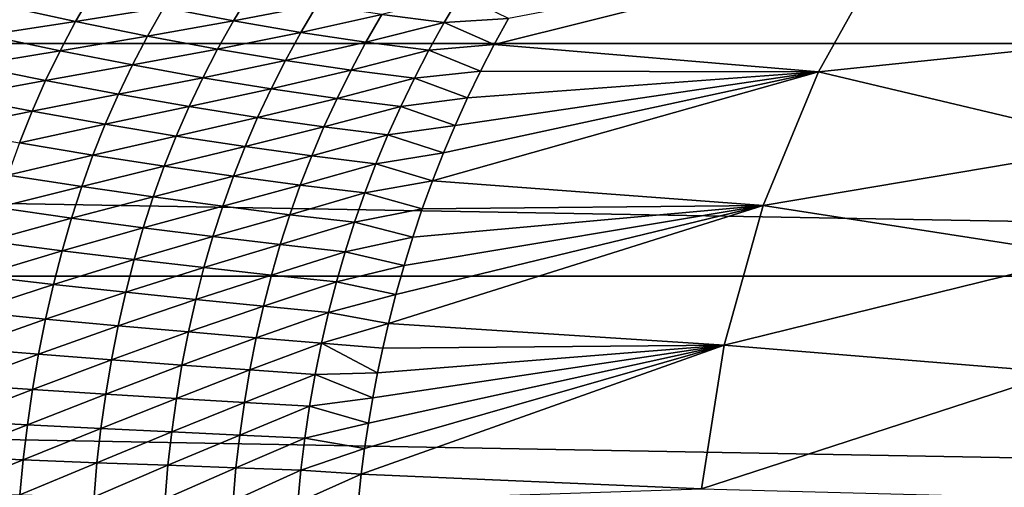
# Model space of a CAD drawing. Header units: metres. Extents: x -160 to 52, y -25 to 25.
# Tile 33 of 166: x -51.09 to -39.35, y 1.74 to 7.31. Entities that reach past the tile are written whole.
import ezdxf

# ---------------------------------------------------------------- set-up
doc = ezdxf.new("R2010")
doc.units = ezdxf.units.M
doc.layers.add('solid_509094_SW0001', color=7, linetype='CONTINUOUS')

msp = doc.modelspace()

# ---------------------------------------------------------------- linework, layer by layer
at = {"layer": 'solid_509094_SW0001'}
for points in [[(-159.199997, 9.703955, -22.496294), (-2.2, 9.703955, -22.496294), (-2.2, 7.026679, -23.470743)], [(-159.199997, 7.026679, -23.470743), (-159.199997, 9.703955, -22.496294), (-2.2, 7.026679, -23.470743)], [(-40.727444, 8.189103, 88.915863), (-37.325939, 7.127796, 103.408875), (-36.583557, 8.426445, 103.249809)], [(-45.434422, 7.01268, 74.755936), (-41.567783, 6.688723, 89.113754), (-40.727444, 8.189103, 88.915863)], [(-45.264038, 7.323974, 74.71447), (-45.434422, 7.01268, 74.755936), (-40.727444, 8.189103, 88.915863)], [(-40.727444, 8.189103, 88.915863), (-41.567783, 6.688723, 89.113754), (-37.325939, 7.127796, 103.408875)], [(-51.301838, 7.477725, 58.324524), (-50.421204, 7.286249, 60.469494), (-50.219902, 7.630801, 60.417156)], [(-50.219902, 7.630801, 60.417156), (-50.421204, 7.286249, 60.469494), (-49.36861, 7.452329, 62.642475)], [(-49.36861, 7.452329, 62.642475), (-48.540779, 7.293628, 64.935905), (-48.338909, 7.626367, 64.906975)], [(-48.338909, 7.626367, 64.906975), (-48.540779, 7.293628, 64.935905), (-47.542568, 7.486316, 67.273972)], [(-46.771877, 7.369517, 69.708427), (-46.028099, 7.276989, 72.211548), (-45.834171, 7.605412, 72.178345)], [(-45.834171, 7.605412, 72.178345), (-46.028099, 7.276989, 72.211548), (-45.264038, 7.323974, 74.71447)], [(-51.301838, 7.477725, 58.324524), (-51.49276, 7.124354, 58.39642), (-50.421204, 7.286249, 60.469494)], [(-50.421204, 7.286249, 60.469494), (-49.563454, 7.112526, 62.68335), (-49.36861, 7.452329, 62.642475)], [(-49.36861, 7.452329, 62.642475), (-49.563454, 7.112526, 62.68335), (-48.540779, 7.293628, 64.935905)], [(-48.540779, 7.293628, 64.935905), (-47.737717, 7.155797, 67.299301), (-47.542568, 7.486316, 67.273972)], [(-47.542568, 7.486316, 67.273972), (-47.737717, 7.155797, 67.299301), (-46.771877, 7.369517, 69.708427)], [(-51.49276, 7.124354, 58.39642), (-50.606586, 6.938794, 60.52692), (-50.421204, 7.286249, 60.469494)], [(-50.421204, 7.286249, 60.469494), (-50.606586, 6.938794, 60.52692), (-49.563454, 7.112526, 62.68335)], [(-49.563454, 7.112526, 62.68335), (-48.729664, 6.957421, 64.968307), (-48.540779, 7.293628, 64.935905)], [(-48.540779, 7.293628, 64.935905), (-48.729664, 6.957421, 64.968307), (-47.737717, 7.155797, 67.299301)], [(-47.737717, 7.155797, 67.299301), (-46.96072, 7.039918, 69.734528), (-46.771877, 7.369517, 69.708427)], [(-46.771877, 7.369517, 69.708427), (-46.96072, 7.039918, 69.734528), (-46.028099, 7.276989, 72.211548)], [(-46.96072, 7.039918, 69.734528), (-46.210999, 6.946936, 72.243469), (-46.028099, 7.276989, 72.211548)], [(-46.028099, 7.276989, 72.211548), (-46.210999, 6.946936, 72.243469), (-45.434422, 7.01268, 74.755936)], [(-46.028099, 7.276989, 72.211548), (-45.434422, 7.01268, 74.755936), (-45.264038, 7.323974, 74.71447)], [(-51.49276, 7.124354, 58.39642), (-51.669773, 6.763358, 58.47636), (-50.606586, 6.938794, 60.52692)], [(-50.606586, 6.938794, 60.52692), (-49.743786, 6.770011, 62.728592), (-49.563454, 7.112526, 62.68335)], [(-49.563454, 7.112526, 62.68335), (-49.743786, 6.770011, 62.728592), (-48.729664, 6.957421, 64.968307)], [(-48.729664, 6.957421, 64.968307), (-47.92104, 6.821863, 67.326851), (-47.737717, 7.155797, 67.299301)], [(-47.737717, 7.155797, 67.299301), (-47.92104, 6.821863, 67.326851), (-46.96072, 7.039918, 69.734528)], [(-41.567783, 6.688723, 89.113754), (-37.915466, 5.822936, 103.535278), (-37.325939, 7.127796, 103.408875)], [(-159.199997, 7.026679, -23.470743), (-2.2, 7.026679, -23.470743), (-2.2, 4.25438, -24.12779)], [(-159.199997, 4.25438, -24.12779), (-159.199997, 7.026679, -23.470743), (-2.2, 4.25438, -24.12779)], [(-51.669773, 6.763358, 58.47636), (-50.77877, 6.584689, 60.591675), (-50.606586, 6.938794, 60.52692)], [(-50.606586, 6.938794, 60.52692), (-50.77877, 6.584689, 60.591675), (-49.743786, 6.770011, 62.728592)], [(-49.743786, 6.770011, 62.728592), (-48.905323, 6.618625, 65.004181), (-48.729664, 6.957421, 64.968307)], [(-48.729664, 6.957421, 64.968307), (-48.905323, 6.618625, 65.004181), (-47.92104, 6.821863, 67.326851)], [(-47.92104, 6.821863, 67.326851), (-47.138779, 6.706772, 69.76149), (-46.96072, 7.039918, 69.734528)], [(-46.96072, 7.039918, 69.734528), (-47.138779, 6.706772, 69.76149), (-46.210999, 6.946936, 72.243469)], [(-47.138779, 6.706772, 69.76149), (-46.384037, 6.612994, 72.274742), (-46.210999, 6.946936, 72.243469)], [(-46.210999, 6.946936, 72.243469), (-46.384037, 6.612994, 72.274742), (-45.596645, 6.697679, 74.795341)], [(-46.210999, 6.946936, 72.243469), (-45.596645, 6.697679, 74.795341), (-45.434422, 7.01268, 74.755936)], [(-45.434422, 7.01268, 74.755936), (-45.596645, 6.697679, 74.795341), (-41.567783, 6.688723, 89.113754)], [(-48.905323, 6.618625, 65.004181), (-48.092297, 6.485343, 67.356789), (-47.92104, 6.821863, 67.326851)], [(-47.92104, 6.821863, 67.326851), (-48.092297, 6.485343, 67.356789), (-47.138779, 6.706772, 69.76149)], [(-51.669773, 6.763358, 58.47636), (-51.835678, 6.389919, 58.566029), (-50.77877, 6.584689, 60.591675)], [(-50.77877, 6.584689, 60.591675), (-49.911579, 6.421827, 62.780243), (-49.743786, 6.770011, 62.728592)], [(-49.743786, 6.770011, 62.728592), (-49.911579, 6.421827, 62.780243), (-48.905323, 6.618625, 65.004181)], [(-48.092297, 6.485343, 67.356789), (-47.305805, 6.370883, 69.789528), (-47.138779, 6.706772, 69.76149)], [(-47.138779, 6.706772, 69.76149), (-47.305805, 6.370883, 69.789528), (-46.384037, 6.612994, 72.274742)], [(-46.384037, 6.612994, 72.274742), (-45.751812, 6.376761, 74.832962), (-45.596645, 6.697679, 74.795341)], [(-46.167984, 5.392092, 74.933647), (-42.226212, 5.096136, 89.26889), (-41.567783, 6.688723, 89.113754)], [(-46.038029, 5.722767, 74.902237), (-46.167984, 5.392092, 74.933647), (-41.567783, 6.688723, 89.113754)], [(-45.899216, 6.051229, 74.868652), (-46.038029, 5.722767, 74.902237), (-41.567783, 6.688723, 89.113754)], [(-45.751812, 6.376761, 74.832962), (-45.899216, 6.051229, 74.868652), (-41.567783, 6.688723, 89.113754)], [(-45.596645, 6.697679, 74.795341), (-45.751812, 6.376761, 74.832962), (-41.567783, 6.688723, 89.113754)], [(-41.567783, 6.688723, 89.113754), (-42.226212, 5.096136, 89.26889), (-37.915466, 5.822936, 103.535278)], [(-51.835678, 6.389919, 58.566029), (-50.939938, 6.219793, 60.665413), (-50.77877, 6.584689, 60.591675)], [(-50.77877, 6.584689, 60.591675), (-50.939938, 6.219793, 60.665413), (-49.911579, 6.421827, 62.780243)], [(-49.911579, 6.421827, 62.780243), (-49.069057, 6.275099, 65.045319), (-48.905323, 6.618625, 65.004181)], [(-48.905323, 6.618625, 65.004181), (-49.069057, 6.275099, 65.045319), (-48.092297, 6.485343, 67.356789)], [(-47.305805, 6.370883, 69.789528), (-46.546951, 6.275966, 72.305511), (-46.384037, 6.612994, 72.274742)], [(-46.384037, 6.612994, 72.274742), (-46.546951, 6.275966, 72.305511), (-45.751812, 6.376761, 74.832962)], [(-49.069057, 6.275099, 65.045319), (-48.252193, 6.144952, 67.390572), (-48.092297, 6.485343, 67.356789)], [(-48.092297, 6.485343, 67.356789), (-48.252193, 6.144952, 67.390572), (-47.305805, 6.370883, 69.789528)], [(-51.835678, 6.389919, 58.566029), (-51.990089, 6.004141, 58.663246), (-50.939938, 6.219793, 60.665413)], [(-50.939938, 6.219793, 60.665413), (-50.06847, 6.064504, 62.839893), (-49.911579, 6.421827, 62.780243)], [(-49.911579, 6.421827, 62.780243), (-50.06847, 6.064504, 62.839893), (-49.069057, 6.275099, 65.045319)], [(-48.252193, 6.144952, 67.390572), (-47.461983, 6.03185, 69.819672), (-47.305805, 6.370883, 69.789528)], [(-47.305805, 6.370883, 69.789528), (-47.461983, 6.03185, 69.819672), (-46.546951, 6.275966, 72.305511)], [(-46.546951, 6.275966, 72.305511), (-45.899216, 6.051229, 74.868652), (-45.751812, 6.376761, 74.832962)], [(-51.990089, 6.004141, 58.663246), (-51.089787, 5.844088, 60.746517), (-50.939938, 6.219793, 60.665413)], [(-50.939938, 6.219793, 60.665413), (-51.089787, 5.844088, 60.746517), (-50.06847, 6.064504, 62.839893)], [(-50.06847, 6.064504, 62.839893), (-49.222031, 5.924055, 65.093185), (-49.069057, 6.275099, 65.045319)], [(-49.069057, 6.275099, 65.045319), (-49.222031, 5.924055, 65.093185), (-48.252193, 6.144952, 67.390572)], [(-47.461983, 6.03185, 69.819672), (-46.699505, 5.936377, 72.336296), (-46.546951, 6.275966, 72.305511)], [(-46.546951, 6.275966, 72.305511), (-46.699505, 5.936377, 72.336296), (-45.899216, 6.051229, 74.868652)], [(-49.222031, 5.924055, 65.093185), (-48.401493, 5.79859, 67.429459), (-48.252193, 6.144952, 67.390572)], [(-48.252193, 6.144952, 67.390572), (-48.401493, 5.79859, 67.429459), (-47.461983, 6.03185, 69.819672)], [(-51.089787, 5.844088, 60.746517), (-50.214237, 5.697901, 62.906433), (-50.06847, 6.064504, 62.839893)], [(-50.06847, 6.064504, 62.839893), (-50.214237, 5.697901, 62.906433), (-49.222031, 5.924055, 65.093185)], [(-48.401493, 5.79859, 67.429459), (-47.607765, 5.688286, 69.85289), (-47.461983, 6.03185, 69.819672)], [(-47.461983, 6.03185, 69.819672), (-47.607765, 5.688286, 69.85289), (-46.699505, 5.936377, 72.336296)], [(-46.699505, 5.936377, 72.336296), (-46.038029, 5.722767, 74.902237), (-45.899216, 6.051229, 74.868652)], [(-50.214237, 5.697901, 62.906433), (-49.364105, 5.565244, 65.14711), (-49.222031, 5.924055, 65.093185)], [(-49.222031, 5.924055, 65.093185), (-49.364105, 5.565244, 65.14711), (-48.401493, 5.79859, 67.429459)], [(-47.607765, 5.688286, 69.85289), (-46.841911, 5.593565, 72.367645), (-46.699505, 5.936377, 72.336296)], [(-46.699505, 5.936377, 72.336296), (-46.841911, 5.593565, 72.367645), (-46.038029, 5.722767, 74.902237)], [(-51.089787, 5.844088, 60.746517), (-51.227806, 5.459521, 60.831425), (-50.214237, 5.697901, 62.906433)], [(-49.364105, 5.565244, 65.14711), (-48.540154, 5.445933, 67.473137), (-48.401493, 5.79859, 67.429459)], [(-48.401493, 5.79859, 67.429459), (-48.540154, 5.445933, 67.473137), (-47.607765, 5.688286, 69.85289)], [(-42.226212, 5.096136, 89.26889), (-38.366207, 4.499081, 103.631943), (-37.915466, 5.822936, 103.535278)], [(-51.227806, 5.459521, 60.831425), (-50.348495, 5.323523, 62.977093), (-50.214237, 5.697901, 62.906433)], [(-50.214237, 5.697901, 62.906433), (-50.348495, 5.323523, 62.977093), (-49.364105, 5.565244, 65.14711)], [(-48.540154, 5.445933, 67.473137), (-47.743198, 5.33984, 69.889114), (-47.607765, 5.688286, 69.85289)], [(-47.607765, 5.688286, 69.85289), (-47.743198, 5.33984, 69.889114), (-46.841911, 5.593565, 72.367645)], [(-46.841911, 5.593565, 72.367645), (-46.167984, 5.392092, 74.933647), (-46.038029, 5.722767, 74.902237)], [(-50.348495, 5.323523, 62.977093), (-49.495014, 5.199745, 65.20507), (-49.364105, 5.565244, 65.14711)], [(-49.364105, 5.565244, 65.14711), (-49.495014, 5.199745, 65.20507), (-48.540154, 5.445933, 67.473137)], [(-47.743198, 5.33984, 69.889114), (-46.974308, 5.247211, 72.39962), (-46.841911, 5.593565, 72.367645)], [(-46.841911, 5.593565, 72.367645), (-46.974308, 5.247211, 72.39962), (-46.167984, 5.392092, 74.933647)], [(-51.227806, 5.459521, 60.831425), (-51.353214, 5.071328, 60.914524), (-50.348495, 5.323523, 62.977093)], [(-49.495014, 5.199745, 65.20507), (-48.66803, 5.08767, 67.520256), (-48.540154, 5.445933, 67.473137)], [(-48.540154, 5.445933, 67.473137), (-48.66803, 5.08767, 67.520256), (-47.743198, 5.33984, 69.889114)], [(-51.353214, 5.071328, 60.914524), (-50.47068, 4.945526, 63.047367), (-50.348495, 5.323523, 62.977093)], [(-50.348495, 5.323523, 62.977093), (-50.47068, 4.945526, 63.047367), (-49.495014, 5.199745, 65.20507)], [(-48.66803, 5.08767, 67.520256), (-47.868259, 4.986848, 69.927567), (-47.743198, 5.33984, 69.889114)], [(-47.743198, 5.33984, 69.889114), (-47.868259, 4.986848, 69.927567), (-46.974308, 5.247211, 72.39962)], [(-46.974308, 5.247211, 72.39962), (-46.289452, 5.058421, 74.962967), (-46.167984, 5.392092, 74.933647)], [(-46.167984, 5.392092, 74.933647), (-46.289452, 5.058421, 74.962967), (-42.226212, 5.096136, 89.26889)], [(-50.47068, 4.945526, 63.047367), (-49.614391, 4.830686, 65.263603), (-49.495014, 5.199745, 65.20507)], [(-49.495014, 5.199745, 65.20507), (-49.614391, 4.830686, 65.263603), (-48.66803, 5.08767, 67.520256)], [(-47.868259, 4.986848, 69.927567), (-47.096786, 4.897347, 72.431923), (-46.974308, 5.247211, 72.39962)], [(-46.974308, 5.247211, 72.39962), (-47.096786, 4.897347, 72.431923), (-46.289452, 5.058421, 74.962967)], [(-51.353214, 5.071328, 60.914524), (-51.468494, 4.672869, 60.999363), (-50.47068, 4.945526, 63.047367)], [(-49.614391, 4.830686, 65.263603), (-48.784927, 4.725957, 67.568352), (-48.66803, 5.08767, 67.520256)], [(-48.66803, 5.08767, 67.520256), (-48.784927, 4.725957, 67.568352), (-47.868259, 4.986848, 69.927567)], [(-47.096786, 4.897347, 72.431923), (-46.402542, 4.721545, 74.990242), (-46.289452, 5.058421, 74.962967)], [(-46.692295, 3.691497, 75.059982), (-42.690826, 3.432229, 89.378471), (-42.226212, 5.096136, 89.26889)], [(-46.60384, 4.038207, 75.038719), (-46.692295, 3.691497, 75.059982), (-42.226212, 5.096136, 89.26889)], [(-46.507309, 4.381472, 75.01548), (-46.60384, 4.038207, 75.038719), (-42.226212, 5.096136, 89.26889)], [(-46.402542, 4.721545, 74.990242), (-46.507309, 4.381472, 75.01548), (-42.226212, 5.096136, 89.26889)], [(-46.289452, 5.058421, 74.962967), (-46.402542, 4.721545, 74.990242), (-42.226212, 5.096136, 89.26889)], [(-42.226212, 5.096136, 89.26889), (-42.690826, 3.432229, 89.378471), (-38.366207, 4.499081, 103.631943)], [(-51.468494, 4.672869, 60.999363), (-50.582619, 4.558281, 63.120388), (-50.47068, 4.945526, 63.047367)], [(-50.47068, 4.945526, 63.047367), (-50.582619, 4.558281, 63.120388), (-49.614391, 4.830686, 65.263603)], [(-48.784927, 4.725957, 67.568352), (-47.982914, 4.63058, 69.966736), (-47.868259, 4.986848, 69.927567)], [(-47.868259, 4.986848, 69.927567), (-47.982914, 4.63058, 69.966736), (-47.096786, 4.897347, 72.431923)], [(-50.582619, 4.558281, 63.120388), (-49.723526, 4.453454, 65.325394), (-49.614391, 4.830686, 65.263603)], [(-49.614391, 4.830686, 65.263603), (-49.723526, 4.453454, 65.325394), (-48.784927, 4.725957, 67.568352)], [(-47.982914, 4.63058, 69.966736), (-47.209446, 4.544444, 72.463882), (-47.096786, 4.897347, 72.431923)], [(-47.096786, 4.897347, 72.431923), (-47.209446, 4.544444, 72.463882), (-46.402542, 4.721545, 74.990242)], [(-49.723526, 4.453454, 65.325394), (-48.891697, 4.357229, 67.619583), (-48.784927, 4.725957, 67.568352)], [(-48.784927, 4.725957, 67.568352), (-48.891697, 4.357229, 67.619583), (-47.982914, 4.63058, 69.966736)], [(-47.209446, 4.544444, 72.463882), (-46.507309, 4.381472, 75.01548), (-46.402542, 4.721545, 74.990242)], [(-51.468494, 4.672869, 60.999363), (-51.574974, 4.259568, 61.087048), (-50.582619, 4.558281, 63.120388)], [(-48.891697, 4.357229, 67.619583), (-48.087685, 4.268548, 70.008163), (-47.982914, 4.63058, 69.966736)], [(-47.982914, 4.63058, 69.966736), (-48.087685, 4.268548, 70.008163), (-47.209446, 4.544444, 72.463882)], [(-51.574974, 4.259568, 61.087048), (-50.68528, 4.157864, 63.19725), (-50.582619, 4.558281, 63.120388)], [(-50.582619, 4.558281, 63.120388), (-50.68528, 4.157864, 63.19725), (-49.723526, 4.453454, 65.325394)], [(-48.087685, 4.268548, 70.008163), (-47.312603, 4.18714, 72.496346), (-47.209446, 4.544444, 72.463882)], [(-47.209446, 4.544444, 72.463882), (-47.312603, 4.18714, 72.496346), (-46.507309, 4.381472, 75.01548)], [(-42.690826, 3.432229, 89.378471), (-38.69416, 3.108617, 103.702438), (-38.366207, 4.499081, 103.631943)], [(-50.68528, 4.157864, 63.19725), (-49.823078, 4.064799, 65.391479), (-49.723526, 4.453454, 65.325394)], [(-49.723526, 4.453454, 65.325394), (-49.823078, 4.064799, 65.391479), (-48.891697, 4.357229, 67.619583)], [(-49.823078, 4.064799, 65.391479), (-48.988781, 3.978932, 67.674873), (-48.891697, 4.357229, 67.619583)], [(-48.891697, 4.357229, 67.619583), (-48.988781, 3.978932, 67.674873), (-48.087685, 4.268548, 70.008163)], [(-47.312603, 4.18714, 72.496346), (-46.60384, 4.038207, 75.038719), (-46.507309, 4.381472, 75.01548)], [(-159.199997, 4.25438, -24.12779), (-2.2, 4.25438, -24.12779), (-2.2, 1.424548, -24.458549)], [(-159.199997, 1.424548, -24.458549), (-159.199997, 4.25438, -24.12779), (-2.2, 1.424548, -24.458549)], [(-51.574974, 4.259568, 61.087048), (-51.672398, 3.83304, 61.174603), (-50.68528, 4.157864, 63.19725)], [(-48.988781, 3.978932, 67.674873), (-48.182865, 3.898942, 70.052582), (-48.087685, 4.268548, 70.008163)], [(-48.087685, 4.268548, 70.008163), (-48.182865, 3.898942, 70.052582), (-47.312603, 4.18714, 72.496346)], [(-51.672398, 3.83304, 61.174603), (-50.778439, 3.745455, 63.275581), (-50.68528, 4.157864, 63.19725)], [(-50.68528, 4.157864, 63.19725), (-50.778439, 3.745455, 63.275581), (-49.823078, 4.064799, 65.391479)], [(-48.182865, 3.898942, 70.052582), (-47.406464, 3.824402, 72.529747), (-47.312603, 4.18714, 72.496346)], [(-47.312603, 4.18714, 72.496346), (-47.406464, 3.824402, 72.529747), (-46.60384, 4.038207, 75.038719)], [(-50.778439, 3.745455, 63.275581), (-49.912876, 3.665498, 65.460068), (-49.823078, 4.064799, 65.391479)], [(-49.823078, 4.064799, 65.391479), (-49.912876, 3.665498, 65.460068), (-48.988781, 3.978932, 67.674873)], [(-47.406464, 3.824402, 72.529747), (-46.692295, 3.691497, 75.059982), (-46.60384, 4.038207, 75.038719)], [(-49.912876, 3.665498, 65.460068), (-49.076065, 3.591495, 67.732986), (-48.988781, 3.978932, 67.674873)], [(-48.988781, 3.978932, 67.674873), (-49.076065, 3.591495, 67.732986), (-48.182865, 3.898942, 70.052582)], [(-49.076065, 3.591495, 67.732986), (-48.268433, 3.521897, 70.099251), (-48.182865, 3.898942, 70.052582)], [(-48.182865, 3.898942, 70.052582), (-48.268433, 3.521897, 70.099251), (-47.406464, 3.824402, 72.529747)], [(-51.672398, 3.83304, 61.174603), (-51.760162, 3.399003, 61.257507), (-50.778439, 3.745455, 63.275581)], [(-48.268433, 3.521897, 70.099251), (-47.491112, 3.456155, 72.563789), (-47.406464, 3.824402, 72.529747)], [(-47.406464, 3.824402, 72.529747), (-47.491112, 3.456155, 72.563789), (-46.692295, 3.691497, 75.059982)], [(-51.760162, 3.399003, 61.257507), (-50.861599, 3.325673, 63.351639), (-50.778439, 3.745455, 63.275581)], [(-50.778439, 3.745455, 63.275581), (-50.861599, 3.325673, 63.351639), (-49.912876, 3.665498, 65.460068)], [(-50.861599, 3.325673, 63.351639), (-49.992546, 3.259099, 65.528206), (-49.912876, 3.665498, 65.460068)], [(-49.912876, 3.665498, 65.460068), (-49.992546, 3.259099, 65.528206), (-49.076065, 3.591495, 67.732986)], [(-47.491112, 3.456155, 72.563789), (-46.759983, 3.399643, 75.076241), (-46.692295, 3.691497, 75.059982)], [(-46.692295, 3.691497, 75.059982), (-46.759983, 3.399643, 75.076241), (-42.690826, 3.432229, 89.378471)], [(-49.992546, 3.259099, 65.528206), (-49.153313, 3.197429, 67.79174), (-49.076065, 3.591495, 67.732986)], [(-49.076065, 3.591495, 67.732986), (-49.153313, 3.197429, 67.79174), (-48.268433, 3.521897, 70.099251)], [(-49.153313, 3.197429, 67.79174), (-48.34428, 3.138952, 70.146774), (-48.268433, 3.521897, 70.099251)], [(-48.268433, 3.521897, 70.099251), (-48.34428, 3.138952, 70.146774), (-47.491112, 3.456155, 72.563789)], [(-48.34428, 3.138952, 70.146774), (-47.566593, 3.083022, 72.597824), (-47.491112, 3.456155, 72.563789)], [(-47.491112, 3.456155, 72.563789), (-47.566593, 3.083022, 72.597824), (-46.822304, 3.104861, 75.091194)], [(-47.491112, 3.456155, 72.563789), (-46.822304, 3.104861, 75.091194), (-46.759983, 3.399643, 75.076241)], [(-47.016731, 1.89739, 75.137764), (-42.96312, 1.723836, 89.442802), (-42.690826, 3.432229, 89.378471)], [(-46.976578, 2.203296, 75.128159), (-47.016731, 1.89739, 75.137764), (-42.690826, 3.432229, 89.378471)], [(-46.930729, 2.50648, 75.11718), (-46.976578, 2.203296, 75.128159), (-42.690826, 3.432229, 89.378471)], [(-46.879269, 2.807027, 75.104851), (-46.930729, 2.50648, 75.11718), (-42.690826, 3.432229, 89.378471)], [(-46.822304, 3.104861, 75.091194), (-46.879269, 2.807027, 75.104851), (-42.690826, 3.432229, 89.378471)], [(-46.759983, 3.399643, 75.076241), (-46.822304, 3.104861, 75.091194), (-42.690826, 3.432229, 89.378471)], [(-42.690826, 3.432229, 89.378471), (-42.96312, 1.723836, 89.442802), (-38.69416, 3.108617, 103.702438)], [(-51.760162, 3.399003, 61.257507), (-51.837612, 2.964268, 61.332283), (-50.861599, 3.325673, 63.351639)], [(-51.837612, 2.964268, 61.332283), (-50.934181, 2.90418, 63.422497), (-50.861599, 3.325673, 63.351639)], [(-50.861599, 3.325673, 63.351639), (-50.934181, 2.90418, 63.422497), (-49.992546, 3.259099, 65.528206)], [(-50.934181, 2.90418, 63.422497), (-50.061596, 2.850107, 65.593552), (-49.992546, 3.259099, 65.528206)], [(-49.992546, 3.259099, 65.528206), (-50.061596, 2.850107, 65.593552), (-49.153313, 3.197429, 67.79174)], [(-50.061596, 2.850107, 65.593552), (-49.220127, 2.800094, 67.849396), (-49.153313, 3.197429, 67.79174)], [(-49.153313, 3.197429, 67.79174), (-49.220127, 2.800094, 67.849396), (-48.34428, 3.138952, 70.146774)], [(-49.220127, 2.800094, 67.849396), (-48.410141, 2.752331, 70.193993), (-48.34428, 3.138952, 70.146774)], [(-48.34428, 3.138952, 70.146774), (-48.410141, 2.752331, 70.193993), (-47.566593, 3.083022, 72.597824)], [(-48.410141, 2.752331, 70.193993), (-47.632778, 2.706116, 72.631294), (-47.566593, 3.083022, 72.597824)], [(-47.566593, 3.083022, 72.597824), (-47.632778, 2.706116, 72.631294), (-46.879269, 2.807027, 75.104851)], [(-47.566593, 3.083022, 72.597824), (-46.879269, 2.807027, 75.104851), (-46.822304, 3.104861, 75.091194)], [(-42.96312, 1.723836, 89.442802), (-38.899799, 1.617784, 103.746773), (-38.69416, 3.108617, 103.702438)], [(-51.837612, 2.964268, 61.332283), (-51.904301, 2.533994, 61.397934), (-50.934181, 2.90418, 63.422497)], [(-51.904301, 2.533994, 61.397934), (-50.995724, 2.485363, 63.487328), (-50.934181, 2.90418, 63.422497)], [(-50.934181, 2.90418, 63.422497), (-50.995724, 2.485363, 63.487328), (-50.061596, 2.850107, 65.593552)], [(-50.995724, 2.485363, 63.487328), (-50.119564, 2.442107, 65.655441), (-50.061596, 2.850107, 65.593552)], [(-50.061596, 2.850107, 65.593552), (-50.119564, 2.442107, 65.655441), (-49.220127, 2.800094, 67.849396)], [(-50.119564, 2.442107, 65.655441), (-49.276096, 2.402253, 67.905479), (-49.220127, 2.800094, 67.849396)], [(-49.220127, 2.800094, 67.849396), (-49.276096, 2.402253, 67.905479), (-48.410141, 2.752331, 70.193993)], [(-49.276096, 2.402253, 67.905479), (-48.46566, 2.363969, 70.240623), (-48.410141, 2.752331, 70.193993)], [(-48.410141, 2.752331, 70.193993), (-48.46566, 2.363969, 70.240623), (-47.632778, 2.706116, 72.631294)], [(-48.46566, 2.363969, 70.240623), (-47.6894, 2.326534, 72.664047), (-47.632778, 2.706116, 72.631294)], [(-47.632778, 2.706116, 72.631294), (-47.6894, 2.326534, 72.664047), (-46.930729, 2.50648, 75.11718)], [(-47.632778, 2.706116, 72.631294), (-46.930729, 2.50648, 75.11718), (-46.879269, 2.807027, 75.104851)], [(-51.904301, 2.533994, 61.397934), (-51.960316, 2.107282, 61.45602), (-50.995724, 2.485363, 63.487328)], [(-51.960316, 2.107282, 61.45602), (-51.046165, 2.068635, 63.547482), (-50.995724, 2.485363, 63.487328)], [(-50.995724, 2.485363, 63.487328), (-51.046165, 2.068635, 63.547482), (-50.119564, 2.442107, 65.655441)], [(-47.6894, 2.326534, 72.664047), (-46.976578, 2.203296, 75.128159), (-46.930729, 2.50648, 75.11718)], [(-51.046165, 2.068635, 63.547482), (-50.166298, 2.034774, 65.715034), (-50.119564, 2.442107, 65.655441)], [(-50.119564, 2.442107, 65.655441), (-50.166298, 2.034774, 65.715034), (-49.276096, 2.402253, 67.905479)], [(-50.166298, 2.034774, 65.715034), (-49.320988, 2.003793, 67.960899), (-49.276096, 2.402253, 67.905479)], [(-49.276096, 2.402253, 67.905479), (-49.320988, 2.003793, 67.960899), (-48.46566, 2.363969, 70.240623)], [(-49.320988, 2.003793, 67.960899), (-48.510601, 1.973925, 70.287292), (-48.46566, 2.363969, 70.240623)], [(-48.46566, 2.363969, 70.240623), (-48.510601, 1.973925, 70.287292), (-47.6894, 2.326534, 72.664047)], [(-48.510601, 1.973925, 70.287292), (-47.736244, 1.944471, 72.696419), (-47.6894, 2.326534, 72.664047)], [(-47.6894, 2.326534, 72.664047), (-47.736244, 1.944471, 72.696419), (-46.976578, 2.203296, 75.128159)], [(-47.736244, 1.944471, 72.696419), (-47.016731, 1.89739, 75.137764), (-46.976578, 2.203296, 75.128159)], [(-51.960316, 2.107282, 61.45602), (-52.005661, 1.681045, 61.508675), (-51.046165, 2.068635, 63.547482)], [(-52.005661, 1.681045, 61.508675), (-51.0854, 1.651624, 63.604816), (-51.046165, 2.068635, 63.547482)], [(-51.046165, 2.068635, 63.547482), (-51.0854, 1.651624, 63.604816), (-50.166298, 2.034774, 65.715034)], [(-51.0854, 1.651624, 63.604816), (-50.201595, 1.62638, 65.77388), (-50.166298, 2.034774, 65.715034)], [(-50.166298, 2.034774, 65.715034), (-50.201595, 1.62638, 65.77388), (-49.320988, 2.003793, 67.960899)], [(-50.201595, 1.62638, 65.77388), (-49.354572, 1.603575, 68.016891), (-49.320988, 2.003793, 67.960899)], [(-49.320988, 2.003793, 67.960899), (-49.354572, 1.603575, 68.016891), (-48.510601, 1.973925, 70.287292)], [(-49.354572, 1.603575, 68.016891), (-48.544712, 1.58159, 70.334877), (-48.510601, 1.973925, 70.287292)], [(-48.510601, 1.973925, 70.287292), (-48.544712, 1.58159, 70.334877), (-47.736244, 1.944471, 72.696419)], [(-48.544712, 1.58159, 70.334877), (-47.773094, 1.559791, 72.728859), (-47.736244, 1.944471, 72.696419)], [(-47.736244, 1.944471, 72.696419), (-47.773094, 1.559791, 72.728859), (-47.016731, 1.89739, 75.137764)], [(-47.773094, 1.559791, 72.728859), (-47.051079, 1.588671, 75.145973), (-47.016731, 1.89739, 75.137764)], [(-47.016731, 1.89739, 75.137764), (-47.051079, 1.588671, 75.145973), (-42.96312, 1.723836, 89.442802)]]:
    msp.add_3dface(points, dxfattribs=at)

doc.saveas('drawing.dxf')
